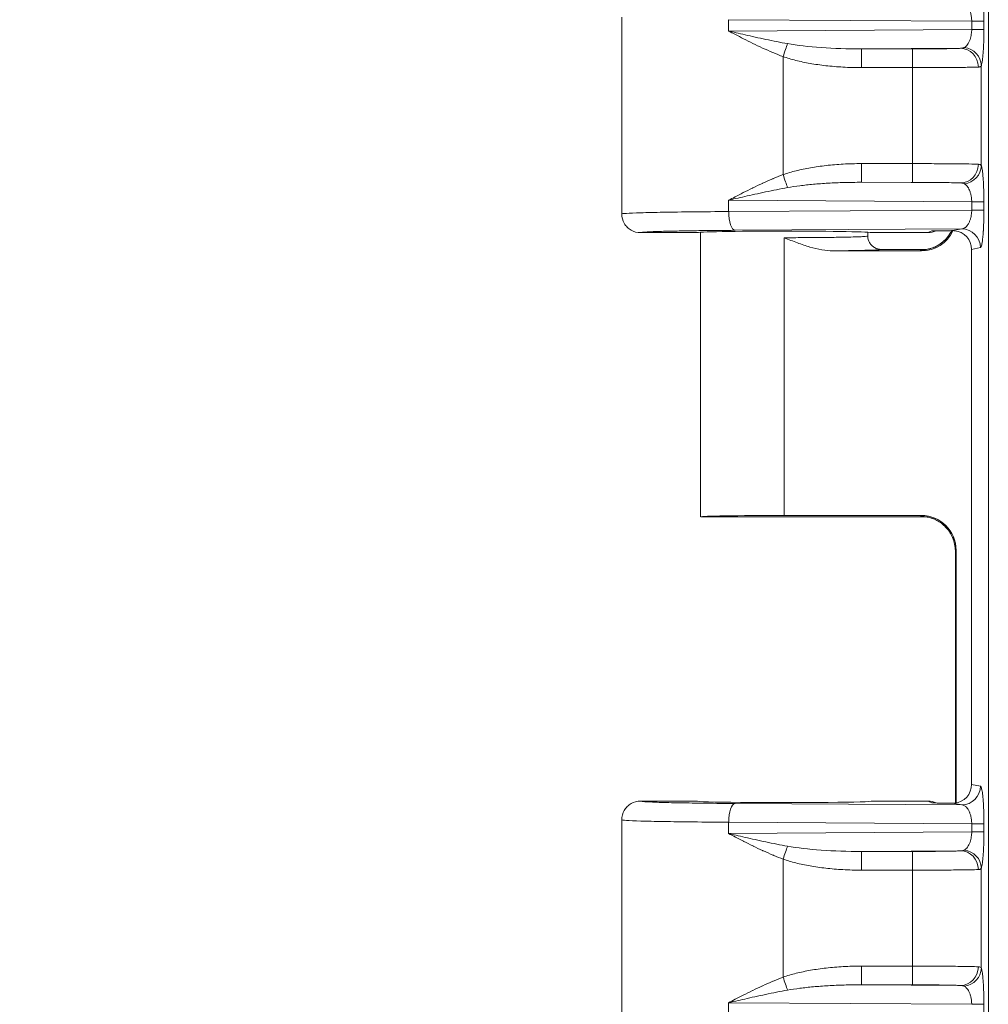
# Model space of a CAD drawing. Header units: inches. Extents: x 0 to 110, y 2 to 70.
# Tile 35 of 129: x 33.66 to 35.47, y 28.91 to 30.75. Entities that reach past the tile are written whole.
import ezdxf

# ---------------------------------------------------------------- set-up
doc = ezdxf.new("R2010")
doc.units = ezdxf.units.IN
doc.header["$LTSCALE"] = 3.25
doc.header["$MEASUREMENT"] = 0
for name, color, linetype, lineweight in [('Dimension (ANSI)', 7, 'Continuous', 9), ('Visible (ANSI)', 7, 'Continuous', 18), ('Visible Narrow (ANSI)', 7, 'Continuous', 5)]:
    doc.layers.add(name, color=color, linetype=linetype, lineweight=lineweight)
doc.styles.add('Note Text (ANSI)', font='arial.ttf')
doc.dimstyles.new('.XX', dxfattribs={"dimscale": 3.25, "dimtxt": 0.095, "dimasz": 0.125, "dimexe": 0.1875, "dimexo": 0.0625, "dimgap": 0.0625, "dimtad": 0, "dimtih": 1, "dimtoh": 1, "dimrnd": 1e-08, "dimzin": 0, "dimdsep": 46, "dimtxsty": 'Note Text (ANSI)', "dimblk": 'Filled-1', "dimcen": 0.09, "dimdle": 0.45, "dimclrd": 256, "dimclre": 256, "dimclrt": 256, "dimadec": 0, "dimazin": 1, "dimtfac": 1.263158, "dimtofl": 0, "dimtmove": 0, "dimatfit": 3, "dimfxl": 1, "dimtolj": 1, "dimtzin": 4, "dimlwd": -1, "dimlwe": -1, "dimarcsym": 0})

# ---------------------------------------------------------------- blocks, each defined once
blk = doc.blocks.new('Filled-1')
at = {"color": 0}
for p, q in [((0, 0), (-1, 0.25)), ((-1, 0.25), (-1, -0.25)), ((-1, 0), (0, 0)), ((-1, -0.25), (0, 0))]:
    blk.add_line(p, q, dxfattribs=at)
at = {"color": 0, "flags": 128}
blk.add_lwpolyline([(-1, -0.25), (0, 0), (-1, 0.25), (-1, -0.25)], dxfattribs=at)
at = {"color": 0}
blk.add_solid([(-1, -0.25), (0, 0), (-1, 0.25), (-1, -0.25)], dxfattribs=at)
blk = doc.blocks.new('*D39')
at = {"layer": 'Defpoints', "color": 0, "transparency": 16777216}
for p in [(35.6822, 40.7762), (32.4572, 27.3712), (35.6822, 27.3712)]:
    blk.add_point(p, dxfattribs=at)
at = {"layer": 'Dimension (ANSI)', "transparency": 16777216}
for p, q in [((35.4791, 40.7762), (31.8479, 40.7762)), ((32.4572, 40.37), (32.4572, 34.4346)), ((32.4572, 27.7775), (32.4572, 33.7129)), ((35.4791, 27.3712), (31.8479, 27.3712))]:
    blk.add_line(p, q, dxfattribs=at)
at = {"layer": 'Dimension (ANSI)', "transparency": 16777216, "xscale": 0.40625, "yscale": 0.40625, "zscale": 0.40625}
for p, rotation in [((32.4572, 40.7762), 90), ((32.4572, 27.3712), 270)]:
    blk.add_blockref('Filled-1', p, dxfattribs=dict(at, rotation=rotation))
at = {"layer": 'Dimension (ANSI)', "transparency": 16777216, "insert": (31.9806, 34.2315), "char_height": 0.30875, "attachment_point": 1, "style": 'Note Text (ANSI)'}
blk.add_mtext('\\A1;13.41', dxfattribs=at)

msp = doc.modelspace()

# ---------------------------------------------------------------- linework, layer by layer
at = {"layer": 'Visible (ANSI)'}
for p, q in [((34.7844, 30.7575), (34.7844, 30.39)), ((34.9244, 30.355), (34.8194, 30.355)), ((34.9319, 30.3558), (34.9319, 29.8238)), ((35.2444, 30.3558), (35.2444, 30.3487)), ((35.3571, 30.355), (35.2519, 30.355)), ((35.1793, 30.321), (35.3447, 30.321)), ((35.2694, 30.3237), (35.3544, 30.3237)), ((35.4384, 30.3238), (35.4384, 29.3237)), ((35.3544, 29.8237), (34.932, 29.8237)), ((35.0882, 29.8264), (35.3447, 29.8264)), ((35.4081, 29.289), (35.4081, 29.7598)), ((35.4097, 29.2893), (35.4097, 29.7614)), ((34.8194, 29.2925), (34.9244, 29.2925)), ((35.2519, 29.2925), (35.3571, 29.2925)), ((34.7844, 29.2575), (34.7844, 28.89))]:
    msp.add_line(p, q, dxfattribs=at)
for centre, major_axis, ratio, start_param, end_param in [((35.0882, 30.355), (-0.1637, 0), 0.017455, 3.141593, 6.283185), ((35.3446, 30.386), (0.046, -0.046), 0.999695, 5.497939, 6.635643), ((35.3571, 30.39), (0, -0.035), 0.999239, 0, 0.452926), ((35.364, 30.3934), (-0.0314, -0.0155), 0.998401, 1.112671, 1.138333), ((35.4033, 30.3237), (0.0345, 0.0069), 0.996044, 6.087018, 7.565178), ((35.0882, 29.8238), (0.1562, 0), 0.017455, 3.141593, 3.149593), ((35.0882, 29.8237), (0.1562, 0), 0.017455, 1.570796, 3.133593), ((35.3446, 29.7614), (0.046, 0.046), 0.999695, 5.497939, 7.068431), ((35.4033, 29.3237), (0.0345, -0.0069), 0.996044, 5.001193, 6.479353), ((35.0882, 29.2925), (-0.1637, 0), 0.017455, 0, 3.141593), ((35.3571, 29.2575), (0, 0.035), 0.999239, 5.830251, 6.283185), ((35.364, 29.254), (-0.0313, 0.0158), 0.998382, 5.153835, 5.178798)]:
    msp.add_ellipse(centre, major_axis=major_axis, ratio=ratio, start_param=start_param, end_param=end_param, dxfattribs=at)
for points, knots in [([(34.8194, 30.355), (34.8133, 30.355), (34.8072, 30.3566), (34.8019, 30.3597), (34.7993, 30.3612), (34.7968, 30.3631), (34.7947, 30.3652), (34.7926, 30.3673), (34.7907, 30.3698), (34.7891, 30.3725), (34.7861, 30.3778), (34.7845, 30.3839), (34.7845, 30.39)], [0, 0, 0, 0, 0.333333, 0.333333, 0.333333, 0.499854, 0.499854, 0.499854, 0.666667, 0.666667, 0.666667, 1, 1, 1, 1]), ([(35.2694, 30.3237), (35.2651, 30.3237), (35.2607, 30.3249), (35.2569, 30.3271), (35.255, 30.3282), (35.2533, 30.3296), (35.2518, 30.3311), (35.2503, 30.3326), (35.2489, 30.3344), (35.2478, 30.3363), (35.2456, 30.34), (35.2444, 30.3443), (35.2444, 30.3487)], [0.0000005, 0.0000005, 0.0000005, 0.0000005, 0.3333333, 0.3333333, 0.3333333, 0.499387, 0.499387, 0.499387, 0.6666667, 0.6666667, 0.6666667, 0.9993303, 0.9993303, 0.9993303, 0.9993303]), ([(35.3513, 30.3233), (35.3513, 30.3233), (35.3515, 30.3233), (35.3526, 30.3235), (35.3533, 30.3236), (35.3554, 30.3239), (35.3567, 30.3241), (35.3595, 30.3248), (35.3608, 30.3251), (35.3642, 30.3262), (35.3662, 30.3269), (35.3714, 30.329), (35.3746, 30.3307), (35.3825, 30.3356), (35.3869, 30.3393), (35.395, 30.348), (35.3986, 30.3532), (35.4013, 30.3587)], [0.0968743, 0.0968743, 0.0968743, 0.0968743, 0.1169365, 0.1169365, 0.1312291, 0.1312291, 0.145769, 0.145769, 0.1578259, 0.1578259, 0.1745728, 0.1745728, 0.2022547, 0.2022547, 0.2455235, 0.2455235, 0.2927647, 0.2927647, 0.2927647, 0.2927647]), ([(35.3639, 30.3584), (35.3646, 30.3584), (35.3647, 30.3584), (35.3707, 30.3585), (35.3763, 30.3586), (35.3855, 30.3587), (35.3891, 30.3587), (35.3962, 30.3587), (35.3997, 30.3587), (35.4034, 30.3588)], [-0.1148728, -0.1148728, -0.1148728, -0.1148728, -0.1088705, -0.1088705, -0.0573587, -0.0573587, -0.0277861, -0.0277861, -0.000001, -0.000001, -0.000001, -0.000001]), ([(35.4034, 30.3588), (35.4039, 30.3588), (35.4044, 30.3587), (35.405, 30.3587), (35.4055, 30.3587), (35.406, 30.3587), (35.4066, 30.3586)], [0.000009, 0.000009, 0.000009, 0.000009, 0.5000039, 0.5000039, 0.5000039, 1, 1, 1, 1]), ([(35.4081, 29.7598), (35.4081, 29.7669), (35.4069, 29.774), (35.4025, 29.7872), (35.3992, 29.7934), (35.3909, 29.8044), (35.3858, 29.8093), (35.3774, 29.8151), (35.3745, 29.8168), (35.3688, 29.8196), (35.3659, 29.8207), (35.3613, 29.8222), (35.3594, 29.8227), (35.3569, 29.8233), (35.3561, 29.8234), (35.3544, 29.8237), (35.3536, 29.8239), (35.3524, 29.824), (35.3519, 29.8241), (35.3514, 29.8241), (35.3513, 29.8241), (35.3513, 29.8241)], [0, 0, 0, 0, 0.0535091, 0.0535091, 0.1061139, 0.1061139, 0.1587019, 0.1587019, 0.1843403, 0.1843403, 0.2079811, 0.2079811, 0.2240267, 0.2240267, 0.2325204, 0.2325204, 0.244885, 0.244885, 0.2574487, 0.2574487, 0.2716493, 0.2716493, 0.2716493, 0.2716493]), ([(34.8194, 29.2925), (34.8133, 29.2925), (34.8072, 29.2908), (34.8019, 29.2878), (34.7993, 29.2863), (34.7968, 29.2843), (34.7947, 29.2822), (34.7926, 29.2801), (34.7907, 29.2776), (34.7891, 29.275), (34.7861, 29.2697), (34.7845, 29.2636), (34.7845, 29.2575)], [0, 0, 0, 0, 0.333333, 0.333333, 0.333333, 0.499913, 0.499913, 0.499913, 0.666667, 0.666667, 0.666667, 1, 1, 1, 1]), ([(35.4034, 29.2887), (35.4001, 29.2887), (35.3969, 29.2887), (35.3937, 29.2887), (35.3925, 29.2888), (35.3914, 29.2888), (35.3903, 29.2888), (35.3873, 29.2888), (35.3843, 29.2888), (35.3814, 29.2888), (35.3799, 29.2889), (35.3785, 29.2889), (35.3771, 29.2889), (35.3751, 29.2889), (35.3731, 29.2889), (35.3712, 29.289), (35.3688, 29.289), (35.3664, 29.289), (35.3639, 29.2891)], [0, 0, 0, 0, 0.246731, 0.246731, 0.246731, 0.333333, 0.333333, 0.333333, 0.557851, 0.557851, 0.557851, 0.666667, 0.666667, 0.666667, 0.817037, 0.817037, 0.817037, 1, 1, 1, 1]), ([(35.4066, 29.2889), (35.406, 29.2888), (35.4055, 29.2888), (35.405, 29.2887), (35.4044, 29.2887), (35.4039, 29.2887), (35.4034, 29.2887)], [0, 0, 0, 0, 0.499997, 0.499997, 0.499997, 0.999994, 0.999994, 0.999994, 0.999994])]:
    msp.add_open_spline(points, degree=3, knots=knots, dxfattribs=at)
for points in [[(35.1793, 30.321), (35.1726, 30.321), (35.1587, 30.3224), (35.1364, 30.3277), (35.113, 30.3357), (35.0966, 30.3422), (35.0882, 30.3456)], [(35.4081, 29.7598), (35.4081, 29.7598), (35.4081, 29.7598), (35.4081, 29.7598)]]:
    msp.add_open_spline(points, degree=3, dxfattribs=at)
at = {"layer": 'Visible Narrow (ANSI)'}
for p, q in [((35.4698, 27.6568), (35.4698, 40.4906)), ((34.9843, 30.7531), (34.9843, 30.7319)), ((35.4387, 30.7502), (34.9843, 30.7531)), ((35.4387, 30.7348), (34.9843, 30.7319)), ((35.4387, 30.7502), (35.4616, 30.7502)), ((35.4387, 30.7502), (35.4387, 30.7348)), ((35.4387, 30.7348), (35.4616, 30.7348)), ((35.4616, 30.7502), (35.4616, 30.7348)), ((35.4178, 30.6996), (35.2326, 30.6984)), ((35.3278, 30.6984), (35.2326, 30.6984)), ((35.0861, 30.4635), (35.0861, 30.684)), ((35.328, 30.6634), (35.2328, 30.6634)), ((35.328, 30.484), (35.328, 30.6634)), ((35.4566, 30.4803), (35.4566, 30.6671)), ((35.2328, 30.4841), (35.328, 30.484)), ((35.2326, 30.4491), (35.3278, 30.449)), ((35.2326, 30.4491), (35.4178, 30.4479)), ((34.9843, 30.4156), (34.9843, 30.3944)), ((34.9843, 30.4156), (35.4387, 30.4127)), ((35.4387, 30.4127), (35.4616, 30.4127)), ((35.4387, 30.4127), (35.4387, 30.3973)), ((35.4616, 30.4127), (35.4616, 30.3973)), ((35.4387, 30.3973), (34.9843, 30.3944)), ((35.4387, 30.3973), (35.4616, 30.3973)), ((35.4201, 30.3621), (34.9963, 30.3594)), ((35.3571, 30.355), (35.3639, 30.3584)), ((35.4201, 30.3621), (35.4034, 30.3588)), ((35.0882, 30.3456), (35.0882, 30.321)), ((35.0882, 30.321), (35.0882, 29.8264)), ((35.3447, 30.321), (35.3431, 30.3226)), ((35.455, 30.3271), (35.4384, 30.3238)), ((35.3431, 29.8249), (35.3447, 29.8264)), ((35.4081, 29.7599), (35.4097, 29.7614)), ((35.4081, 29.289), (35.4081, 29.7599)), ((35.4384, 29.3237), (35.455, 29.3204)), ((35.4201, 29.2854), (34.9963, 29.2881)), ((35.3639, 29.2891), (35.3571, 29.2925)), ((35.4034, 29.2887), (35.4201, 29.2854)), ((35.4387, 29.2502), (34.9843, 29.2531)), ((34.9843, 29.2531), (34.9843, 29.2319)), ((35.4387, 29.2502), (35.4616, 29.2502)), ((35.4387, 29.2502), (35.4387, 29.2348)), ((35.4616, 29.2502), (35.4616, 29.2348)), ((35.4387, 29.2348), (34.9843, 29.2319)), ((35.4387, 29.2348), (35.4616, 29.2348)), ((35.4178, 29.1996), (35.2326, 29.1984)), ((35.3278, 29.1984), (35.2326, 29.1984)), ((35.0861, 28.9635), (35.0861, 29.184)), ((35.328, 29.1634), (35.2328, 29.1634)), ((35.328, 28.984), (35.328, 29.1634)), ((35.4566, 28.9803), (35.4566, 29.1671)), ((35.2328, 28.9841), (35.328, 28.984)), ((35.2326, 28.9491), (35.3278, 28.949)), ((35.2326, 28.9491), (35.4178, 28.9479)), ((34.9843, 28.9156), (35.4387, 28.9127)), ((34.9843, 28.9156), (34.9843, 28.8944)), ((35.4387, 28.9127), (35.4616, 28.9127)), ((35.4616, 28.9127), (35.4616, 28.8973))]:
    msp.add_line(p, q, dxfattribs=at)
for centre, major_axis, ratio, start_param, end_param in [((35.0858, 30.684), (-0.0113, -0.0331), 0.006586, 1.573046, 2.397095), ((35.236, 30.7334), (0.1967, 0.0012), 0.177893, 3.906936, 4.693873), ((35.2326, 30.6634), (0, 0.035), 0.00696, 4.712416, 6.265732), ((35.3278, 30.6634), (0, 0.035), 0.00696, 4.712388, 6.265732), ((35.4178, 30.6646), (-0.002, 0.0349), 0.954709, 4.658885, 6.224479), ((35.4218, 30.6671), (0.0331, -0.0115), 0.966094, 0.344321, 1.808152), ((35.2326, 30.4841), (0, -0.035), 0.00696, 0.017454, 1.570797), ((35.3278, 30.484), (0, -0.035), 0.006961, 0.01743, 1.570797), ((35.4178, 30.4829), (-0.002, -0.0349), 0.954711, 0.058694, 1.624303), ((35.4218, 30.4803), (0.0331, 0.0115), 0.966094, 4.475027, 5.938859), ((35.0858, 30.4635), (-0.0113, 0.0331), 0.006585, 3.886084, 4.710128), ((34.9963, 30.3944), (0.0002, -0.035), 0.342015, 4.710216, 6.264577), ((35.3431, 30.3876), (-0.046, -0.046), 0.999695, 0.785616, 1.89646), ((35.4201, 30.3271), (-0.0068, 0.0343), 0.996044, 4.516222, 6.085497), ((35.3431, 29.7599), (-0.046, 0.046), 0.999695, 3.927143, 5.497635), ((35.4201, 29.3204), (-0.0068, -0.0343), 0.996044, 0.19769, 1.766965), ((34.9963, 29.2531), (0.0002, 0.035), 0.342015, 0.018618, 1.57297), ((35.0858, 29.184), (-0.0113, -0.0331), 0.006586, 1.573046, 2.397095), ((35.236, 29.2334), (0.1967, 0.0012), 0.177893, 3.906936, 4.693873), ((35.2326, 29.1634), (0, 0.035), 0.00696, 4.712416, 6.265732), ((35.3278, 29.1634), (0, 0.035), 0.00696, 4.712388, 6.265732), ((35.4178, 29.1646), (-0.002, 0.0349), 0.954709, 4.658885, 6.224479), ((35.4218, 29.1671), (0.0331, -0.0115), 0.966094, 0.344321, 1.808152), ((35.2326, 28.9841), (0, -0.035), 0.00696, 0.017454, 1.570797), ((35.3278, 28.984), (0, -0.035), 0.006961, 0.01743, 1.570797), ((35.4178, 28.9829), (-0.002, -0.0349), 0.954711, 0.058694, 1.624303), ((35.4218, 28.9803), (0.0331, 0.0115), 0.966094, 4.475027, 5.938859), ((35.0858, 28.9635), (-0.0113, 0.0331), 0.006585, 3.886084, 4.710128)]:
    msp.add_ellipse(centre, major_axis=major_axis, ratio=ratio, start_param=start_param, end_param=end_param, dxfattribs=at)
for points in [[(35.455, 30.8204), (35.4553, 30.8203), (35.456, 30.8196), (35.4568, 30.8174), (35.4577, 30.8139), (35.4586, 30.8089), (35.4594, 30.8019), (35.4603, 30.7922), (35.461, 30.7797), (35.4615, 30.7653), (35.4616, 30.7553), (35.4616, 30.7502)], [(35.2328, 30.6634), (35.2208, 30.6634), (35.1976, 30.6641), (35.1655, 30.6669), (35.1361, 30.6711), (35.1096, 30.6767), (35.0936, 30.6814), (35.0861, 30.684)], [(35.4566, 30.4803), (35.4569, 30.4796), (35.4574, 30.4777), (35.4582, 30.4737), (35.459, 30.4682), (35.4598, 30.4606), (35.4605, 30.4508), (35.4611, 30.4391), (35.4615, 30.4261), (35.4616, 30.4172), (35.4616, 30.4127)], [(35.4081, 29.7598), (35.4081, 29.7599), (35.4081, 29.7599), (35.4081, 29.7599)], [(35.455, 29.3204), (35.4553, 29.3203), (35.456, 29.3196), (35.4568, 29.3174), (35.4577, 29.3139), (35.4586, 29.3089), (35.4594, 29.3019), (35.4603, 29.2922), (35.461, 29.2797), (35.4615, 29.2653), (35.4616, 29.2553), (35.4616, 29.2502)], [(35.2328, 29.1634), (35.2208, 29.1634), (35.1976, 29.1641), (35.1655, 29.1669), (35.1361, 29.1711), (35.1096, 29.1767), (35.0936, 29.1814), (35.0861, 29.184)], [(35.4566, 28.9803), (35.4569, 28.9796), (35.4574, 28.9777), (35.4582, 28.9737), (35.459, 28.9682), (35.4598, 28.9606), (35.4605, 28.9508), (35.4611, 28.9391), (35.4615, 28.9261), (35.4616, 28.9172), (35.4616, 28.9127)]]:
    msp.add_open_spline(points, degree=3, dxfattribs=at)
for points, knots in [([(35.4201, 30.7854), (35.421, 30.7853), (35.4218, 30.7852), (35.4226, 30.7849), (35.4227, 30.7849), (35.4228, 30.7849), (35.4228, 30.7849), (35.4236, 30.7846), (35.4244, 30.7843), (35.4251, 30.7839), (35.4252, 30.7838), (35.4253, 30.7838), (35.4253, 30.7837), (35.4261, 30.7833), (35.4268, 30.7828), (35.4276, 30.7821), (35.4276, 30.7821), (35.4277, 30.782), (35.4278, 30.782), (35.4285, 30.7813), (35.4293, 30.7805), (35.43, 30.7796), (35.4301, 30.7795), (35.4301, 30.7795), (35.4302, 30.7794), (35.4309, 30.7785), (35.4317, 30.7774), (35.4324, 30.7761), (35.4325, 30.776), (35.4325, 30.7759), (35.4326, 30.7759), (35.4333, 30.7745), (35.4341, 30.773), (35.4348, 30.7713), (35.4348, 30.7712), (35.4349, 30.7711), (35.4349, 30.771), (35.4356, 30.7692), (35.4363, 30.7672), (35.4368, 30.7651), (35.4374, 30.7629), (35.4379, 30.7604), (35.4382, 30.758), (35.4385, 30.7554), (35.4387, 30.7528), (35.4387, 30.7502)], [0, 0, 0, 0, 0.101125, 0.101125, 0.101125, 0.111111, 0.111111, 0.111111, 0.212969, 0.212969, 0.212969, 0.222222, 0.222222, 0.222222, 0.324959, 0.324959, 0.324959, 0.333333, 0.333333, 0.333333, 0.436899, 0.436899, 0.436899, 0.444444, 0.444444, 0.444444, 0.548853, 0.548853, 0.548853, 0.555556, 0.555556, 0.555556, 0.660839, 0.660839, 0.660839, 0.666667, 0.666667, 0.666667, 0.772768, 0.772768, 0.772768, 0.884658, 0.884658, 0.884658, 1, 1, 1, 1]), ([(35.4387, 30.7348), (35.4387, 30.7334), (35.4386, 30.732), (35.4385, 30.7305), (35.4384, 30.7291), (35.4383, 30.7275), (35.438, 30.7259), (35.4378, 30.7244), (35.4375, 30.7227), (35.4371, 30.721), (35.4367, 30.7193), (35.4362, 30.7176), (35.4356, 30.7159), (35.4351, 30.7143), (35.4344, 30.7126), (35.4336, 30.711), (35.4328, 30.7095), (35.432, 30.708), (35.431, 30.7067), (35.4301, 30.7054), (35.4291, 30.7042), (35.428, 30.7032), (35.427, 30.7023), (35.4259, 30.7015), (35.4247, 30.7009)], [0.0000001, 0.0000001, 0.0000001, 0.0000001, 0.1250001, 0.1250001, 0.1250001, 0.2500001, 0.2500001, 0.2500001, 0.3750001, 0.3750001, 0.3750001, 0.5000001, 0.5000001, 0.5000001, 0.625, 0.625, 0.625, 0.75, 0.75, 0.75, 0.875, 0.875, 0.875, 1, 1, 1, 1]), ([(35.4616, 30.7348), (35.4616, 30.7321), (35.4616, 30.7292), (35.4615, 30.7233), (35.4614, 30.7172), (35.4611, 30.7074), (35.4606, 30.6971), (35.4598, 30.6871), (35.4589, 30.6784), (35.4582, 30.6737), (35.4574, 30.6698), (35.457, 30.6683), (35.4566, 30.6671)], [0, 0, 0, 0, 0.125, 0.125, 0.25, 0.375, 0.5, 0.625, 0.75, 0.875, 0.875, 0.9999999, 0.9999999, 0.9999999, 0.9999999]), ([(35.0861, 30.684), (35.0797, 30.6864), (35.0734, 30.6889), (35.067, 30.6917), (35.0606, 30.6944), (35.0542, 30.6972), (35.0478, 30.7001), (35.0415, 30.703), (35.0353, 30.7059), (35.0293, 30.7088), (35.0234, 30.7118), (35.0176, 30.7146), (35.0122, 30.7174), (35.0067, 30.7201), (35.0016, 30.7228), (34.997, 30.7252), (34.9923, 30.7276), (34.9881, 30.7299), (34.9843, 30.7319)], [0.0001648, 0.0001648, 0.0001648, 0.0001648, 0.1666667, 0.1666667, 0.1666667, 0.3333333, 0.3333333, 0.3333333, 0.5, 0.5, 0.5, 0.6666667, 0.6666667, 0.6666667, 0.8333333, 0.8333333, 0.8333333, 1, 1, 1, 1]), ([(35.0943, 30.7083), (35.0876, 30.7095), (35.081, 30.7107), (35.0742, 30.712), (35.0674, 30.7134), (35.0605, 30.7148), (35.0537, 30.7162), (35.0469, 30.7176), (35.0403, 30.7191), (35.0338, 30.7205), (35.0273, 30.722), (35.021, 30.7234), (35.0151, 30.7247), (35.0091, 30.7261), (35.0035, 30.7274), (34.9983, 30.7286), (34.9932, 30.7298), (34.9885, 30.7309), (34.9843, 30.7319)], [0, 0, 0, 0, 0.166667, 0.166667, 0.166667, 0.333333, 0.333333, 0.333333, 0.5, 0.5, 0.5, 0.666667, 0.666667, 0.666667, 0.833333, 0.833333, 0.833333, 1, 1, 1, 1]), ([(35.4178, 30.6996), (35.4157, 30.6995), (35.4128, 30.6993), (35.4094, 30.6992), (35.4079, 30.6992), (35.4063, 30.6992), (35.4046, 30.6991), (35.3997, 30.699), (35.3939, 30.6989), (35.3872, 30.6988), (35.3861, 30.6988), (35.3849, 30.6988), (35.3838, 30.6987), (35.3757, 30.6986), (35.3667, 30.6986), (35.3574, 30.6985), (35.3479, 30.6984), (35.3382, 30.6984), (35.3278, 30.6984)], [0, 0, 0, 0, 0.176003, 0.176003, 0.176003, 0.25, 0.25, 0.25, 0.463339, 0.463339, 0.463339, 0.5, 0.5, 0.5, 0.74903, 0.74903, 0.74903, 1, 1, 1, 1]), ([(35.4247, 30.7009), (35.4242, 30.7006), (35.4237, 30.7004), (35.423, 30.7002), (35.4223, 30.7), (35.4216, 30.6999), (35.4207, 30.6998), (35.4199, 30.6997), (35.4189, 30.6996), (35.4178, 30.6996)], [0.0000026, 0.0000026, 0.0000026, 0.0000026, 0.3333348, 0.3333348, 0.3333348, 0.6666669, 0.6666669, 0.6666669, 0.9999991, 0.9999991, 0.9999991, 0.9999991]), ([(35.4513, 30.6646), (35.4472, 30.6644), (35.4349, 30.6641), (35.4058, 30.6637), (35.369, 30.6635), (35.3417, 30.6634), (35.328, 30.6634)], [0.0000001, 0.0000001, 0.0000001, 0.0000001, 0.25, 0.5, 0.75, 0.9999985, 0.9999985, 0.9999985, 0.9999985]), ([(35.4566, 30.6671), (35.4564, 30.6666), (35.456, 30.6662), (35.4555, 30.6657), (35.4554, 30.6657), (35.4549, 30.6653), (35.4544, 30.6651), (35.4535, 30.6648), (35.453, 30.6648), (35.4522, 30.6646), (35.4517, 30.6646), (35.4513, 30.6646)], [0, 0, 0, 0, 0.333333, 0.333333, 0.391919, 0.391919, 0.666667, 0.666667, 0.845235, 0.845235, 1, 1, 1, 1]), ([(35.0861, 30.4635), (35.0939, 30.4662), (35.1103, 30.4709), (35.137, 30.4765), (35.1664, 30.4807), (35.1981, 30.4834), (35.221, 30.4841), (35.2328, 30.4841)], [0.0000134, 0.0000134, 0.0000134, 0.0000134, 0.2, 0.4, 0.6, 0.8, 1, 1, 1, 1]), ([(35.328, 30.484), (35.3417, 30.484), (35.369, 30.484), (35.4058, 30.4837), (35.4349, 30.4834), (35.4472, 30.483), (35.4513, 30.4829)], [0.0000016, 0.0000016, 0.0000016, 0.0000016, 0.25, 0.5, 0.75, 1, 1, 1, 1]), ([(35.4513, 30.4829), (35.4526, 30.4828), (35.4548, 30.4824), (35.4562, 30.4812), (35.4566, 30.4803)], [0.0000011, 0.0000011, 0.0000011, 0.0000011, 0.5, 1, 1, 1, 1]), ([(34.9843, 30.4156), (34.988, 30.4175), (34.9921, 30.4197), (34.9966, 30.4221), (35.0012, 30.4245), (35.0063, 30.4271), (35.0117, 30.4298), (35.0171, 30.4326), (35.0228, 30.4354), (35.0288, 30.4383), (35.0289, 30.4384), (35.0291, 30.4385), (35.0293, 30.4386), (35.0351, 30.4414), (35.0412, 30.4443), (35.0473, 30.4471), (35.0476, 30.4472), (35.0478, 30.4474), (35.0481, 30.4475), (35.0542, 30.4503), (35.0605, 30.453), (35.0667, 30.4557), (35.067, 30.4558), (35.0673, 30.4559), (35.0676, 30.4561), (35.0738, 30.4587), (35.0799, 30.4612), (35.0861, 30.4635)], [0, 0, 0, 0, 0.166667, 0.166667, 0.166667, 0.333333, 0.333333, 0.333333, 0.5, 0.5, 0.5, 0.504818, 0.504818, 0.504818, 0.666667, 0.666667, 0.666667, 0.673083, 0.673083, 0.673083, 0.833333, 0.833333, 0.833333, 0.841394, 0.841394, 0.841394, 1, 1, 1, 1]), ([(35.0943, 30.4392), (35.1017, 30.4405), (35.1171, 30.4428), (35.1422, 30.4455), (35.17, 30.4476), (35.1999, 30.4488), (35.2214, 30.4491), (35.2326, 30.4491)], [0.0000416, 0.0000416, 0.0000416, 0.0000416, 0.2, 0.4, 0.6, 0.8, 1, 1, 1, 1]), ([(35.3278, 30.449), (35.3381, 30.449), (35.3479, 30.449), (35.3573, 30.449), (35.3667, 30.4489), (35.3757, 30.4488), (35.3838, 30.4487), (35.3849, 30.4487), (35.3861, 30.4487), (35.3872, 30.4487), (35.3939, 30.4486), (35.3997, 30.4485), (35.4046, 30.4483), (35.4063, 30.4483), (35.4079, 30.4483), (35.4094, 30.4482), (35.4128, 30.4481), (35.4157, 30.448), (35.4178, 30.4479)], [0, 0, 0, 0, 0.2499999, 0.2499999, 0.2499999, 0.4999999, 0.4999999, 0.4999999, 0.536661, 0.536661, 0.536661, 0.7499998, 0.7499998, 0.7499998, 0.8239963, 0.8239963, 0.8239963, 0.9999997, 0.9999997, 0.9999997, 0.9999997]), ([(35.4178, 30.4479), (35.4182, 30.4479), (35.4186, 30.4479), (35.4199, 30.4478), (35.4208, 30.4477), (35.4221, 30.4475), (35.4224, 30.4474), (35.4235, 30.4471), (35.4241, 30.4469), (35.4247, 30.4466)], [0, 0, 0, 0, 0.129859, 0.129859, 0.5, 0.5, 0.656053, 0.656053, 1, 1, 1, 1]), ([(35.4247, 30.4466), (35.4255, 30.4462), (35.4262, 30.4457), (35.4269, 30.4451), (35.4277, 30.4446), (35.4284, 30.4439), (35.4291, 30.4431), (35.4299, 30.4423), (35.4306, 30.4414), (35.4314, 30.4403), (35.4321, 30.4392), (35.4329, 30.4379), (35.4336, 30.4365), (35.4343, 30.435), (35.435, 30.4334), (35.4356, 30.4316), (35.4362, 30.4298), (35.4368, 30.4278), (35.4373, 30.4258), (35.4377, 30.4237), (35.4381, 30.4216), (35.4383, 30.4194), (35.4385, 30.4172), (35.4387, 30.4149), (35.4387, 30.4127)], [0, 0, 0, 0, 0.125, 0.125, 0.125, 0.25, 0.25, 0.25, 0.375, 0.375, 0.375, 0.5, 0.5, 0.5, 0.625, 0.625, 0.625, 0.75, 0.75, 0.75, 0.875, 0.875, 0.875, 1, 1, 1, 1]), ([(34.9843, 30.4156), (34.9884, 30.4165), (34.9929, 30.4176), (34.998, 30.4188), (35.003, 30.42), (35.0086, 30.4212), (35.0145, 30.4226), (35.0204, 30.4239), (35.0267, 30.4254), (35.0332, 30.4268), (35.0396, 30.4282), (35.0464, 30.4297), (35.0532, 30.4311), (35.06, 30.4326), (35.067, 30.434), (35.0738, 30.4353), (35.0807, 30.4367), (35.0875, 30.438), (35.0943, 30.4392)], [0, 0, 0, 0, 0.166667, 0.166667, 0.166667, 0.333333, 0.333333, 0.333333, 0.5, 0.5, 0.5, 0.666667, 0.666667, 0.666667, 0.833333, 0.833333, 0.833333, 1, 1, 1, 1]), ([(34.9843, 30.3944), (34.961, 30.3943), (34.9166, 30.3939), (34.8602, 30.3932), (34.8173, 30.3922), (34.7905, 30.3911), (34.7845, 30.3904), (34.7845, 30.39)], [0, 0, 0, 0, 0.2, 0.4, 0.6, 0.8, 1, 1, 1, 1]), ([(35.4387, 30.3973), (35.4387, 30.3959), (35.4386, 30.3944), (35.4385, 30.3928), (35.4384, 30.3913), (35.4382, 30.3897), (35.438, 30.388), (35.4377, 30.3864), (35.4374, 30.3846), (35.437, 30.3829), (35.4365, 30.3811), (35.436, 30.3793), (35.4353, 30.3776), (35.4347, 30.3758), (35.434, 30.3741), (35.4331, 30.3726), (35.4323, 30.371), (35.4313, 30.3695), (35.4303, 30.3682), (35.4293, 30.3669), (35.4282, 30.3658), (35.4271, 30.3649), (35.4259, 30.364), (35.4248, 30.3633), (35.4236, 30.3629), (35.4224, 30.3624), (35.4213, 30.3621), (35.4201, 30.3621)], [0.0000001, 0.0000001, 0.0000001, 0.0000001, 0.1111112, 0.1111112, 0.1111112, 0.2222223, 0.2222223, 0.2222223, 0.3333334, 0.3333334, 0.3333334, 0.4444445, 0.4444445, 0.4444445, 0.5555556, 0.5555556, 0.5555556, 0.6666667, 0.6666667, 0.6666667, 0.7777778, 0.7777778, 0.7777778, 0.8888889, 0.8888889, 0.8888889, 1, 1, 1, 1]), ([(35.4616, 30.3973), (35.4616, 30.3953), (35.4616, 30.3933), (35.4615, 30.3903), (35.4615, 30.3894), (35.4615, 30.3861), (35.4615, 30.3838), (35.4614, 30.3805), (35.4614, 30.3797), (35.4613, 30.3761), (35.4612, 30.3734), (35.461, 30.3699), (35.461, 30.3692), (35.4609, 30.3655), (35.4607, 30.3624), (35.4605, 30.3589), (35.4604, 30.3584), (35.4602, 30.3548), (35.46, 30.3516), (35.4597, 30.3484), (35.4596, 30.3482), (35.4593, 30.3448), (35.459, 30.342), (35.4586, 30.3394), (35.4586, 30.3393), (35.4583, 30.3367), (35.4579, 30.3345), (35.4575, 30.3326), (35.4574, 30.3326), (35.457, 30.3308), (35.4566, 30.3295), (35.4562, 30.3285), (35.4562, 30.3285), (35.4557, 30.3276), (35.4553, 30.3272), (35.455, 30.3271)], [0, 0, 0, 0, 0.076658, 0.076658, 0.111111, 0.111111, 0.193918, 0.193918, 0.222222, 0.222222, 0.311362, 0.311362, 0.333333, 0.333333, 0.428797, 0.428797, 0.444444, 0.444444, 0.546136, 0.546136, 0.555556, 0.555556, 0.663442, 0.663442, 0.666667, 0.666667, 0.777778, 0.777778, 0.780721, 0.780721, 0.888889, 0.888889, 0.89809, 0.89809, 1, 1, 1, 1]), ([(34.9963, 30.3594), (34.9863, 30.3593), (34.9768, 30.3593), (34.9675, 30.3592), (34.9572, 30.3591), (34.9472, 30.359), (34.9377, 30.3589), (34.9256, 30.3587), (34.9141, 30.3586), (34.9034, 30.3584), (34.8981, 30.3583), (34.8931, 30.3582), (34.8882, 30.3581), (34.8755, 30.3579), (34.8643, 30.3576), (34.8549, 30.3573), (34.8535, 30.3573), (34.8521, 30.3572), (34.8507, 30.3572), (34.8404, 30.3568), (34.8326, 30.3565), (34.8273, 30.3561), (34.827, 30.3561), (34.8266, 30.3561), (34.8263, 30.356), (34.8217, 30.3557), (34.8194, 30.3553), (34.8194, 30.355)], [0, 0, 0, 0, 0.0941977, 0.0941977, 0.0941977, 0.2, 0.2, 0.2, 0.3339529, 0.3339529, 0.3339529, 0.4, 0.4, 0.4, 0.5731888, 0.5731888, 0.5731888, 0.6, 0.6, 0.6, 0.8, 0.8, 0.8, 0.8126384, 0.8126384, 0.8126384, 1, 1, 1, 1]), ([(35.0882, 30.3456), (35.0998, 30.3456), (35.1114, 30.3456), (35.1228, 30.3457), (35.1248, 30.3457), (35.1268, 30.3457), (35.1288, 30.3457), (35.1421, 30.3458), (35.1548, 30.3459), (35.1667, 30.346), (35.1679, 30.346), (35.1691, 30.346), (35.1703, 30.3461), (35.1808, 30.3462), (35.1905, 30.3464), (35.1992, 30.3465), (35.2026, 30.3466), (35.2058, 30.3467), (35.2089, 30.3467), (35.2145, 30.3469), (35.2196, 30.347), (35.224, 30.3472), (35.2281, 30.3473), (35.2316, 30.3475), (35.2345, 30.3476), (35.2364, 30.3478), (35.238, 30.3479), (35.2394, 30.348), (35.2423, 30.3482), (35.244, 30.3484), (35.2444, 30.3486), (35.2444, 30.3487), (35.2444, 30.3487), (35.2444, 30.3487)], [0, 0, 0, 0, 0.141336, 0.141336, 0.141336, 0.166667, 0.166667, 0.166667, 0.333333, 0.333333, 0.333333, 0.350126, 0.350126, 0.350126, 0.5, 0.5, 0.5, 0.558846, 0.558846, 0.558846, 0.666667, 0.666667, 0.666667, 0.767693, 0.767693, 0.767693, 0.833333, 0.833333, 0.833333, 0.977155, 0.977155, 0.977155, 1, 1, 1, 1]), ([(35.1793, 30.321), (35.1932, 30.3212), (35.2179, 30.3215), (35.247, 30.3222), (35.2651, 30.3229), (35.2693, 30.3235), (35.2694, 30.3237)], [0, 0, 0, 0, 0.25, 0.5, 0.75, 0.9999916, 0.9999916, 0.9999916, 0.9999916]), ([(35.3431, 30.3226), (35.3429, 30.3228), (35.3441, 30.323), (35.347, 30.3232), (35.3484, 30.3233), (35.3504, 30.3234), (35.3527, 30.3235)], [0, 0, 0, 0, 0.5, 0.5, 0.5, 0.7559081, 0.7559081, 0.7559081, 0.7559081]), ([(35.3527, 29.824), (35.3504, 29.8241), (35.3485, 29.8242), (35.347, 29.8243), (35.3441, 29.8245), (35.3429, 29.8247), (35.3431, 29.8249)], [0.2473318, 0.2473318, 0.2473318, 0.2473318, 0.5, 0.5, 0.5, 1, 1, 1, 1]), ([(34.9963, 29.2881), (34.9843, 29.2881), (34.9729, 29.2882), (34.9619, 29.2883), (34.9535, 29.2884), (34.9454, 29.2885), (34.9376, 29.2886), (34.9227, 29.2888), (34.9086, 29.289), (34.896, 29.2892), (34.8933, 29.2892), (34.8907, 29.2893), (34.8882, 29.2893), (34.8736, 29.2896), (34.8609, 29.2899), (34.8507, 29.2903), (34.8498, 29.2903), (34.8489, 29.2903), (34.8481, 29.2904), (34.8391, 29.2907), (34.8321, 29.291), (34.8273, 29.2913), (34.8255, 29.2915), (34.824, 29.2916), (34.8228, 29.2917), (34.8205, 29.292), (34.8194, 29.2922), (34.8194, 29.2925)], [0, 0, 0, 0, 0.113348, 0.113348, 0.113348, 0.2, 0.2, 0.2, 0.365556, 0.365556, 0.365556, 0.4, 0.4, 0.4, 0.6, 0.6, 0.6, 0.617354, 0.617354, 0.617354, 0.8, 0.8, 0.8, 0.869601, 0.869601, 0.869601, 1, 1, 1, 1]), ([(35.4201, 29.2854), (35.421, 29.2853), (35.4218, 29.2852), (35.4226, 29.2849), (35.4227, 29.2849), (35.4228, 29.2849), (35.4228, 29.2849), (35.4236, 29.2846), (35.4244, 29.2843), (35.4251, 29.2839), (35.4252, 29.2838), (35.4253, 29.2838), (35.4253, 29.2837), (35.4261, 29.2833), (35.4268, 29.2828), (35.4276, 29.2821), (35.4276, 29.2821), (35.4277, 29.282), (35.4278, 29.282), (35.4285, 29.2813), (35.4293, 29.2805), (35.43, 29.2796), (35.4301, 29.2795), (35.4301, 29.2795), (35.4302, 29.2794), (35.4309, 29.2785), (35.4317, 29.2774), (35.4324, 29.2761), (35.4325, 29.276), (35.4325, 29.2759), (35.4326, 29.2759), (35.4333, 29.2745), (35.4341, 29.273), (35.4348, 29.2713), (35.4348, 29.2712), (35.4349, 29.2711), (35.4349, 29.271), (35.4356, 29.2692), (35.4363, 29.2672), (35.4368, 29.2651), (35.4374, 29.2629), (35.4379, 29.2604), (35.4382, 29.258), (35.4385, 29.2554), (35.4387, 29.2528), (35.4387, 29.2502)], [0, 0, 0, 0, 0.101125, 0.101125, 0.101125, 0.111111, 0.111111, 0.111111, 0.212969, 0.212969, 0.212969, 0.222222, 0.222222, 0.222222, 0.324959, 0.324959, 0.324959, 0.333333, 0.333333, 0.333333, 0.436899, 0.436899, 0.436899, 0.444444, 0.444444, 0.444444, 0.548853, 0.548853, 0.548853, 0.555556, 0.555556, 0.555556, 0.660839, 0.660839, 0.660839, 0.666667, 0.666667, 0.666667, 0.772768, 0.772768, 0.772768, 0.884658, 0.884658, 0.884658, 1, 1, 1, 1]), ([(34.9843, 29.2531), (34.961, 29.2532), (34.9166, 29.2535), (34.8602, 29.2543), (34.8173, 29.2553), (34.7905, 29.2563), (34.7845, 29.2571), (34.7845, 29.2575)], [0, 0, 0, 0, 0.2, 0.4, 0.6, 0.8, 1, 1, 1, 1]), ([(35.0943, 29.2083), (35.0876, 29.2095), (35.081, 29.2107), (35.0742, 29.212), (35.0674, 29.2134), (35.0605, 29.2148), (35.0537, 29.2162), (35.0469, 29.2176), (35.0403, 29.2191), (35.0338, 29.2205), (35.0273, 29.222), (35.021, 29.2234), (35.0151, 29.2247), (35.0091, 29.2261), (35.0035, 29.2274), (34.9983, 29.2286), (34.9932, 29.2298), (34.9885, 29.2309), (34.9843, 29.2319)], [0, 0, 0, 0, 0.166667, 0.166667, 0.166667, 0.333333, 0.333333, 0.333333, 0.5, 0.5, 0.5, 0.666667, 0.666667, 0.666667, 0.833333, 0.833333, 0.833333, 1, 1, 1, 1]), ([(35.0861, 29.184), (35.0803, 29.1862), (35.0745, 29.1885), (35.0687, 29.1909), (35.0681, 29.1912), (35.0676, 29.1914), (35.067, 29.1917), (35.0611, 29.1942), (35.0551, 29.1968), (35.0492, 29.1995), (35.0487, 29.1997), (35.0483, 29.1999), (35.0478, 29.2001), (35.0419, 29.2028), (35.036, 29.2056), (35.0303, 29.2084), (35.03, 29.2085), (35.0297, 29.2087), (35.0293, 29.2088), (35.0236, 29.2117), (35.018, 29.2144), (35.0127, 29.2171), (35.0125, 29.2172), (35.0124, 29.2173), (35.0122, 29.2174), (35.0068, 29.2201), (35.0018, 29.2227), (34.9972, 29.2251), (34.9925, 29.2276), (34.9882, 29.2298), (34.9843, 29.2319)], [0.0001648, 0.0001648, 0.0001648, 0.0001648, 0.1518447, 0.1518447, 0.1518447, 0.1666667, 0.1666667, 0.1666667, 0.3215375, 0.3215375, 0.3215375, 0.3333333, 0.3333333, 0.3333333, 0.4911444, 0.4911444, 0.4911444, 0.5, 0.5, 0.5, 0.6607766, 0.6607766, 0.6607766, 0.6666667, 0.6666667, 0.6666667, 0.8303782, 0.8303782, 0.8303782, 1, 1, 1, 1]), ([(35.4387, 29.2348), (35.4387, 29.2334), (35.4386, 29.232), (35.4385, 29.2305), (35.4384, 29.2291), (35.4383, 29.2275), (35.438, 29.2259), (35.4378, 29.2244), (35.4375, 29.2227), (35.4371, 29.221), (35.4367, 29.2193), (35.4362, 29.2176), (35.4356, 29.2159), (35.4351, 29.2143), (35.4344, 29.2126), (35.4336, 29.211), (35.4328, 29.2095), (35.432, 29.208), (35.431, 29.2067), (35.4301, 29.2054), (35.4291, 29.2042), (35.428, 29.2032), (35.427, 29.2023), (35.4259, 29.2015), (35.4247, 29.2009)], [0.0000001, 0.0000001, 0.0000001, 0.0000001, 0.1250001, 0.1250001, 0.1250001, 0.2500001, 0.2500001, 0.2500001, 0.3750001, 0.3750001, 0.3750001, 0.5000001, 0.5000001, 0.5000001, 0.625, 0.625, 0.625, 0.75, 0.75, 0.75, 0.875, 0.875, 0.875, 1, 1, 1, 1]), ([(35.4616, 29.2348), (35.4616, 29.2321), (35.4616, 29.2292), (35.4615, 29.2233), (35.4614, 29.2172), (35.4611, 29.2074), (35.4606, 29.1971), (35.4598, 29.1871), (35.4589, 29.1784), (35.4582, 29.1737), (35.4574, 29.1698), (35.457, 29.1683), (35.4566, 29.1671)], [0, 0, 0, 0, 0.125, 0.125, 0.25, 0.375, 0.5, 0.625, 0.75, 0.875, 0.875, 0.9999999, 0.9999999, 0.9999999, 0.9999999]), ([(35.4178, 29.1996), (35.4157, 29.1995), (35.4128, 29.1993), (35.4094, 29.1992), (35.4079, 29.1992), (35.4063, 29.1992), (35.4046, 29.1991), (35.3997, 29.199), (35.3939, 29.1989), (35.3872, 29.1988), (35.3861, 29.1988), (35.3849, 29.1988), (35.3838, 29.1987), (35.3757, 29.1986), (35.3667, 29.1986), (35.3574, 29.1985), (35.3479, 29.1984), (35.3382, 29.1984), (35.3278, 29.1984)], [0, 0, 0, 0, 0.176003, 0.176003, 0.176003, 0.25, 0.25, 0.25, 0.463339, 0.463339, 0.463339, 0.5, 0.5, 0.5, 0.74903, 0.74903, 0.74903, 1, 1, 1, 1]), ([(35.4247, 29.2009), (35.4242, 29.2006), (35.4237, 29.2004), (35.423, 29.2002), (35.4223, 29.2), (35.4216, 29.1999), (35.4207, 29.1998), (35.4199, 29.1997), (35.4189, 29.1996), (35.4178, 29.1996)], [0.0000026, 0.0000026, 0.0000026, 0.0000026, 0.3333348, 0.3333348, 0.3333348, 0.6666669, 0.6666669, 0.6666669, 0.9999991, 0.9999991, 0.9999991, 0.9999991]), ([(35.4513, 29.1646), (35.4472, 29.1644), (35.4349, 29.1641), (35.4058, 29.1637), (35.369, 29.1635), (35.3417, 29.1634), (35.328, 29.1634)], [0.0000001, 0.0000001, 0.0000001, 0.0000001, 0.25, 0.5, 0.75, 0.9999985, 0.9999985, 0.9999985, 0.9999985]), ([(35.4566, 29.1671), (35.4564, 29.1666), (35.456, 29.1662), (35.4555, 29.1657), (35.4554, 29.1657), (35.4549, 29.1653), (35.4544, 29.1651), (35.4535, 29.1648), (35.453, 29.1648), (35.4522, 29.1646), (35.4517, 29.1646), (35.4513, 29.1646)], [0, 0, 0, 0, 0.333333, 0.333333, 0.391919, 0.391919, 0.666667, 0.666667, 0.845235, 0.845235, 1, 1, 1, 1]), ([(35.0861, 28.9635), (35.0939, 28.9662), (35.1103, 28.9709), (35.137, 28.9765), (35.1664, 28.9807), (35.1981, 28.9834), (35.221, 28.9841), (35.2328, 28.9841)], [0.0000134, 0.0000134, 0.0000134, 0.0000134, 0.2, 0.4, 0.6, 0.8, 1, 1, 1, 1]), ([(35.328, 28.984), (35.3417, 28.984), (35.369, 28.984), (35.4058, 28.9837), (35.4349, 28.9834), (35.4472, 28.983), (35.4513, 28.9829)], [0.0000016, 0.0000016, 0.0000016, 0.0000016, 0.25, 0.5, 0.75, 1, 1, 1, 1]), ([(35.4513, 28.9829), (35.4526, 28.9828), (35.4548, 28.9824), (35.4562, 28.9812), (35.4566, 28.9803)], [0.0000011, 0.0000011, 0.0000011, 0.0000011, 0.5, 1, 1, 1, 1]), ([(34.9843, 28.9156), (34.988, 28.9175), (34.9921, 28.9197), (34.9966, 28.9221), (35.0012, 28.9245), (35.0063, 28.9271), (35.0117, 28.9298), (35.0171, 28.9326), (35.0228, 28.9354), (35.0288, 28.9383), (35.0289, 28.9384), (35.0291, 28.9385), (35.0293, 28.9386), (35.0351, 28.9414), (35.0412, 28.9443), (35.0473, 28.9471), (35.0476, 28.9472), (35.0478, 28.9474), (35.0481, 28.9475), (35.0542, 28.9503), (35.0605, 28.953), (35.0667, 28.9557), (35.067, 28.9558), (35.0673, 28.9559), (35.0676, 28.9561), (35.0738, 28.9587), (35.0799, 28.9612), (35.0861, 28.9635)], [0, 0, 0, 0, 0.166667, 0.166667, 0.166667, 0.333333, 0.333333, 0.333333, 0.5, 0.5, 0.5, 0.504818, 0.504818, 0.504818, 0.666667, 0.666667, 0.666667, 0.673083, 0.673083, 0.673083, 0.833333, 0.833333, 0.833333, 0.841394, 0.841394, 0.841394, 1, 1, 1, 1]), ([(34.9843, 28.9156), (34.9884, 28.9165), (34.9929, 28.9176), (34.998, 28.9188), (35.003, 28.92), (35.0086, 28.9212), (35.0145, 28.9226), (35.0204, 28.9239), (35.0267, 28.9254), (35.0332, 28.9268), (35.0396, 28.9282), (35.0464, 28.9297), (35.0532, 28.9311), (35.06, 28.9326), (35.067, 28.934), (35.0738, 28.9353), (35.0807, 28.9367), (35.0875, 28.938), (35.0943, 28.9392)], [0, 0, 0, 0, 0.166667, 0.166667, 0.166667, 0.333333, 0.333333, 0.333333, 0.5, 0.5, 0.5, 0.666667, 0.666667, 0.666667, 0.833333, 0.833333, 0.833333, 1, 1, 1, 1]), ([(35.0943, 28.9392), (35.1017, 28.9405), (35.1171, 28.9428), (35.1422, 28.9455), (35.17, 28.9476), (35.1999, 28.9488), (35.2214, 28.9491), (35.2326, 28.9491)], [0.0000416, 0.0000416, 0.0000416, 0.0000416, 0.2, 0.4, 0.6, 0.8, 1, 1, 1, 1]), ([(35.3278, 28.949), (35.3381, 28.949), (35.3479, 28.949), (35.3573, 28.949), (35.3667, 28.9489), (35.3757, 28.9488), (35.3838, 28.9487), (35.3849, 28.9487), (35.3861, 28.9487), (35.3872, 28.9487), (35.3939, 28.9486), (35.3997, 28.9485), (35.4046, 28.9483), (35.4063, 28.9483), (35.4079, 28.9483), (35.4094, 28.9482), (35.4128, 28.9481), (35.4157, 28.948), (35.4178, 28.9479)], [0, 0, 0, 0, 0.2499999, 0.2499999, 0.2499999, 0.4999999, 0.4999999, 0.4999999, 0.536661, 0.536661, 0.536661, 0.7499998, 0.7499998, 0.7499998, 0.8239963, 0.8239963, 0.8239963, 0.9999997, 0.9999997, 0.9999997, 0.9999997]), ([(35.4178, 28.9479), (35.4182, 28.9479), (35.4186, 28.9479), (35.4199, 28.9478), (35.4208, 28.9477), (35.4221, 28.9475), (35.4224, 28.9474), (35.4235, 28.9471), (35.4241, 28.9469), (35.4247, 28.9466)], [0, 0, 0, 0, 0.129859, 0.129859, 0.5, 0.5, 0.656053, 0.656053, 1, 1, 1, 1]), ([(35.4247, 28.9466), (35.4255, 28.9462), (35.4262, 28.9457), (35.4269, 28.9451), (35.4277, 28.9446), (35.4284, 28.9439), (35.4291, 28.9431), (35.4299, 28.9423), (35.4306, 28.9414), (35.4314, 28.9403), (35.4321, 28.9392), (35.4329, 28.9379), (35.4336, 28.9365), (35.4343, 28.935), (35.435, 28.9334), (35.4356, 28.9316), (35.4362, 28.9298), (35.4368, 28.9278), (35.4373, 28.9258), (35.4377, 28.9237), (35.4381, 28.9216), (35.4383, 28.9194), (35.4385, 28.9172), (35.4387, 28.9149), (35.4387, 28.9127)], [0, 0, 0, 0, 0.125, 0.125, 0.125, 0.25, 0.25, 0.25, 0.375, 0.375, 0.375, 0.5, 0.5, 0.5, 0.625, 0.625, 0.625, 0.75, 0.75, 0.75, 0.875, 0.875, 0.875, 1, 1, 1, 1])]:
    msp.add_open_spline(points, degree=3, knots=knots, dxfattribs=at)

# ---------------------------------------------------------------- dimensions: what is measured, and where the dimension line sits
at = {"layer": 'Dimension (ANSI)'}
dim = msp.add_linear_dim(base=(32.4572441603, 27.3712297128), p1=(35.6822441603, 40.7762297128), p2=(35.6822441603, 27.3712297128), angle=90, dimstyle='.XX', override={"dimgap": 0.0625, "dimdec": 2, "dimtol": 0, "dimlim": 0, "dimtp": 0, "dimtm": 0, "dimtdec": 2, "dimatfit": 1}, dxfattribs=at)
dim.commit()
dim.dimension.update_dxf_attribs({"geometry": '*D39', "text_midpoint": (32.4572441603, 34.0737297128), "dimtype": 160})

doc.saveas('drawing.dxf')
